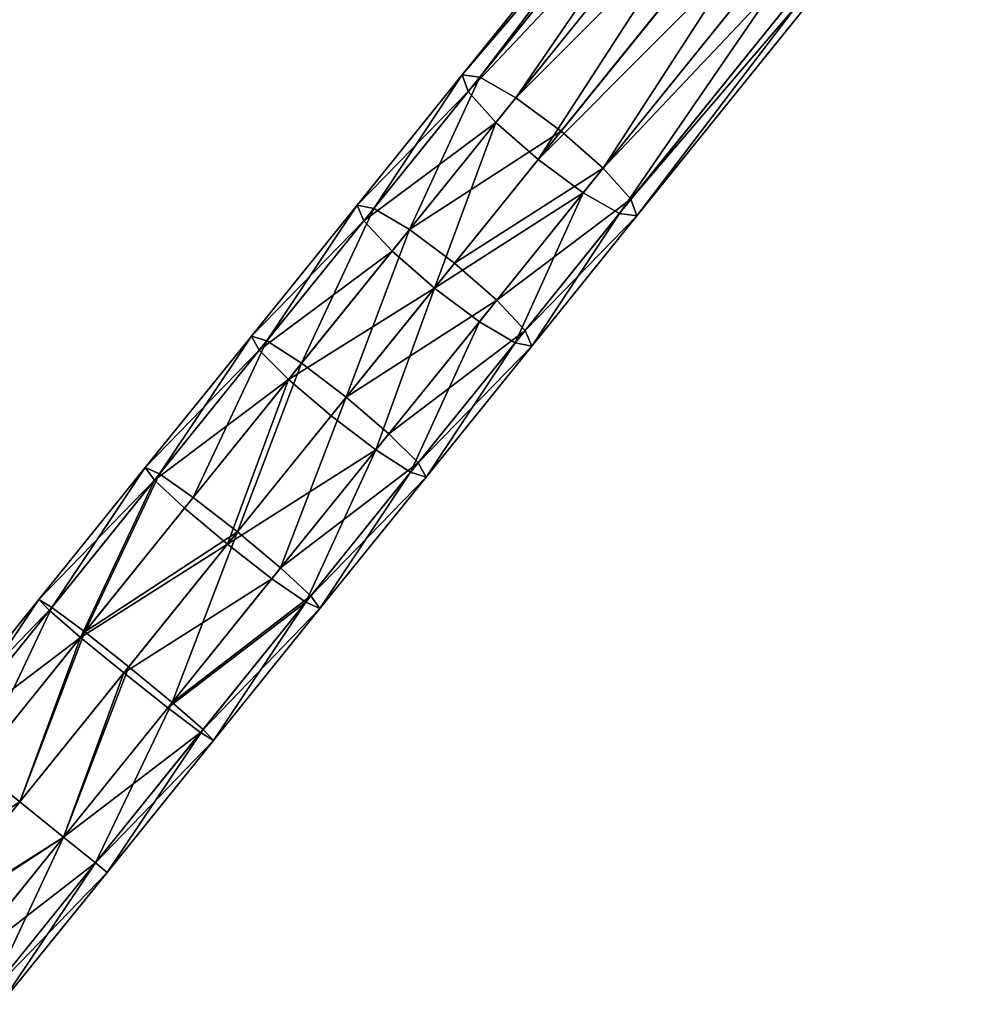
# Model space of a CAD drawing. Extents: x 61 to 680, y 107 to 1063.
# Tile 150 of 186: x 467 to 484, y 804 to 821. Entities that reach past the tile are written whole.
import ezdxf

# ---------------------------------------------------------------- set-up
doc = ezdxf.new("R2010")
doc.units = 0
doc.layers.get('0').update_dxf_attribs({"color": 13, "linetype": 'CONTINUOUS'})

# ---------------------------------------------------------------- blocks, each defined once
blk = doc.blocks.new('GROUP_7')
for p, q in [((306.244, 13.412, 2), (306.245, 13.145, 3)), ((309.339, 13.359, 2), (306.244, 13.412, 2)), ((309.33, 13.091, 1), (309.339, 13.359, 2)), ((309.339, 13.359, 2), (309.33, 13.091, 3)), ((312.43, 13.193, 2), (309.339, 13.359, 2)), ((312.411, 12.926, 1), (312.43, 13.193, 2)), ((312.43, 13.193, 2), (312.411, 12.926, 3)), ((315.513, 12.916, 2), (312.43, 13.193, 2)), ((306.245, 13.145, 3), (303.159, 13.088, 3)), ((306.245, 13.145, 3), (306.245, 12.415, 3.732)), ((309.33, 13.091, 1), (306.245, 13.145, 1)), ((309.33, 13.091, 3), (306.245, 13.145, 3)), ((309.304, 12.362, 0.268), (309.33, 13.091, 1)), ((309.33, 13.091, 3), (309.304, 12.362, 3.732)), ((312.411, 12.926, 1), (309.33, 13.091, 1)), ((312.411, 12.926, 3), (309.33, 13.091, 3)), ((312.359, 12.198, 0.268), (312.411, 12.926, 1)), ((312.411, 12.926, 3), (312.359, 12.198, 3.732)), ((315.484, 12.65, 1), (312.411, 12.926, 1)), ((315.484, 12.65, 3), (312.411, 12.926, 3)), ((315.484, 12.65, 1), (315.513, 12.916, 2)), ((315.513, 12.916, 2), (315.484, 12.65, 3)), ((318.584, 12.528, 2), (315.513, 12.916, 2)), ((315.406, 11.925, 0.268), (315.484, 12.65, 1)), ((315.484, 12.65, 3), (315.406, 11.925, 3.732)), ((318.546, 12.264, 1), (315.484, 12.65, 1)), ((318.546, 12.264, 3), (315.484, 12.65, 3)), ((318.546, 12.264, 1), (318.584, 12.528, 2)), ((318.584, 12.528, 2), (318.546, 12.264, 3)), ((321.608, 12.034, 2), (318.584, 12.528, 2)), ((306.245, 12.415, 3.732), (303.186, 12.358, 3.732)), ((306.245, 12.415, 3.732), (306.246, 11.418, 4)), ((309.304, 12.362, 0.268), (306.245, 12.415, 0.268)), ((309.304, 12.362, 3.732), (306.245, 12.415, 3.732)), ((309.269, 11.365), (309.304, 12.362, 0.268)), ((309.304, 12.362, 3.732), (309.269, 11.365, 4)), ((312.359, 12.198, 0.268), (309.304, 12.362, 0.268)), ((312.359, 12.198, 3.732), (309.304, 12.362, 3.732)), ((312.288, 11.204), (312.359, 12.198, 0.268)), ((312.359, 12.198, 3.732), (312.288, 11.204, 4)), ((315.406, 11.925, 0.268), (312.359, 12.198, 0.268)), ((315.406, 11.925, 3.732), (312.359, 12.198, 3.732)), ((318.441, 11.541, 0.268), (318.546, 12.264, 1)), ((318.546, 12.264, 3), (318.441, 11.541, 3.732)), ((321.565, 11.771, 1), (318.546, 12.264, 1)), ((321.565, 11.771, 3), (318.546, 12.264, 3)), ((321.565, 11.771, 1), (321.608, 12.034, 2)), ((321.608, 12.034, 2), (321.565, 11.771, 3)), ((331.078, 10.443, 2), (321.608, 12.034, 2)), ((315.299, 10.933), (315.406, 11.925, 0.268)), ((315.406, 11.925, 3.732), (315.299, 10.933, 4)), ((318.441, 11.541, 0.268), (315.406, 11.925, 0.268)), ((318.441, 11.541, 3.732), (315.406, 11.925, 3.732)), ((321.445, 11.051, 0.268), (321.565, 11.771, 1)), ((321.565, 11.771, 3), (321.445, 11.051, 3.732)), ((331.037, 10.179, 1), (321.565, 11.771, 1)), ((331.037, 10.179, 3), (321.565, 11.771, 3)), ((303.223, 11.362, 4), (306.246, 11.418, 4)), ((306.246, 11.418, 4), (306.246, 10.421, 3.732)), ((306.246, 11.418, 4), (309.269, 11.365, 4)), ((309.269, 11.365), (306.246, 11.418)), ((318.298, 10.554), (318.441, 11.541, 0.268)), ((318.441, 11.541, 3.732), (318.298, 10.554, 4)), ((321.445, 11.051, 0.268), (318.441, 11.541, 0.268)), ((321.445, 11.051, 3.732), (318.441, 11.541, 3.732)), ((309.269, 11.365, 4), (309.233, 10.369, 3.732)), ((309.233, 10.369, 0.268), (309.269, 11.365)), ((309.269, 11.365, 4), (312.288, 11.204, 4)), ((312.288, 11.204), (309.269, 11.365)), ((312.288, 11.204, 4), (312.216, 10.209, 3.732)), ((312.216, 10.209, 0.268), (312.288, 11.204)), ((312.288, 11.204, 4), (315.299, 10.933, 4)), ((315.299, 10.933), (312.288, 11.204)), ((315.299, 10.933, 4), (315.192, 9.942, 3.732)), ((315.192, 9.942, 0.268), (315.299, 10.933)), ((315.299, 10.933, 4), (318.298, 10.554, 4)), ((318.298, 10.554), (315.299, 10.933)), ((321.282, 10.067), (321.445, 11.051, 0.268)), ((321.445, 11.051, 3.732), (321.282, 10.067, 4)), ((330.925, 9.458, 0.268), (321.445, 11.051, 0.268)), ((330.925, 9.458, 3.732), (321.445, 11.051, 3.732)), ((318.298, 10.554, 4), (318.156, 9.567, 3.732)), ((318.156, 9.567, 0.268), (318.298, 10.554)), ((318.298, 10.554, 4), (321.282, 10.067, 4)), ((321.282, 10.067), (318.298, 10.554)), ((306.246, 10.421, 3.732), (303.259, 10.365, 3.732)), ((306.246, 10.421, 3.732), (306.247, 9.691, 3)), ((309.233, 10.369, 3.732), (306.246, 10.421, 3.732)), ((309.233, 10.369, 0.268), (306.246, 10.421, 0.268)), ((309.233, 10.369, 3.732), (309.207, 9.639, 3)), ((309.207, 9.639, 1), (309.233, 10.369, 0.268)), ((312.216, 10.209, 3.732), (309.233, 10.369, 3.732)), ((312.216, 10.209, 0.268), (309.233, 10.369, 0.268)), ((312.216, 10.209, 3.732), (312.164, 9.481, 3)), ((312.164, 9.481, 1), (312.216, 10.209, 0.268)), ((315.192, 9.942, 3.732), (312.216, 10.209, 3.732)), ((315.192, 9.942, 0.268), (312.216, 10.209, 0.268)), ((321.282, 10.067, 4), (321.119, 9.083, 3.732)), ((321.119, 9.083, 0.268), (321.282, 10.067)), ((321.282, 10.067, 4), (330.773, 8.472, 4)), ((330.773, 8.472), (321.282, 10.067)), ((315.192, 9.942, 3.732), (315.113, 9.216, 3)), ((315.113, 9.216, 1), (315.192, 9.942, 0.268)), ((318.156, 9.567, 3.732), (315.192, 9.942, 3.732)), ((318.156, 9.567, 0.268), (315.192, 9.942, 0.268)), ((306.247, 9.691, 3), (303.286, 9.636, 3)), ((306.247, 9.691, 3), (306.247, 9.424, 2)), ((306.247, 9.424, 2), (306.247, 9.691, 1)), ((309.207, 9.639, 3), (306.247, 9.691, 3)), ((309.207, 9.639, 1), (306.247, 9.691, 1)), ((309.207, 9.639, 3), (309.198, 9.372, 2)), ((309.198, 9.372, 2), (309.207, 9.639, 1)), ((312.164, 9.481, 3), (309.207, 9.639, 3)), ((312.164, 9.481, 1), (309.207, 9.639, 1)), ((312.164, 9.481, 3), (312.145, 9.214, 2)), ((312.145, 9.214, 2), (312.164, 9.481, 1)), ((315.113, 9.216, 3), (312.164, 9.481, 3)), ((315.113, 9.216, 1), (312.164, 9.481, 1)), ((318.156, 9.567, 3.732), (318.051, 8.845, 3)), ((318.051, 8.845, 1), (318.156, 9.567, 0.268)), ((321.119, 9.083, 3.732), (318.156, 9.567, 3.732)), ((321.119, 9.083, 0.268), (318.156, 9.567, 0.268)), ((306.247, 9.424, 2), (303.296, 9.369, 2)), ((309.198, 9.372, 2), (306.247, 9.424, 2)), ((312.145, 9.214, 2), (309.198, 9.372, 2)), ((315.085, 8.95, 2), (312.145, 9.214, 2)), ((315.113, 9.216, 3), (315.085, 8.95, 2)), ((315.085, 8.95, 2), (315.113, 9.216, 1)), ((318.051, 8.845, 3), (315.113, 9.216, 3)), ((318.051, 8.845, 1), (315.113, 9.216, 1)), ((321.119, 9.083, 3.732), (321, 8.363, 3)), ((321, 8.363, 1), (321.119, 9.083, 0.268)), ((330.621, 7.487, 3.732), (321.119, 9.083, 3.732)), ((330.621, 7.487, 0.268), (321.119, 9.083, 0.268)), ((318.013, 8.58, 2), (315.085, 8.95, 2)), ((318.051, 8.845, 3), (318.013, 8.58, 2)), ((318.013, 8.58, 2), (318.051, 8.845, 1)), ((321, 8.363, 3), (318.051, 8.845, 3)), ((321, 8.363, 1), (318.051, 8.845, 1)), ((320.957, 8.1, 2), (318.013, 8.58, 2)), ((321, 8.363, 3), (320.957, 8.1, 2)), ((320.957, 8.1, 2), (321, 8.363, 1)), ((330.51, 6.765, 3), (321, 8.363, 3)), ((330.51, 6.765, 1), (321, 8.363, 1)), ((330.469, 6.501, 2), (320.957, 8.1, 2))]:
    blk.add_line(p, q)
mesh = blk.add_polyface()
corners = [(303.15, 13.355, 2), (306.245, 13.145, 3), (306.244, 13.412, 2), (303.159, 13.088, 3)]
mesh.append_faces([[corners[k] for k in face] for face in [(0, 1, 2), (1, 0, 3)]], dxfattribs={"vtx0": -1})
mesh = blk.add_polyface()
corners = [(306.244, 13.412, 2), (309.33, 13.091, 1), (306.245, 13.145, 1), (309.339, 13.359, 2)]
mesh.append_faces([[corners[k] for k in face] for face in [(0, 1, 2), (1, 0, 3)]], dxfattribs={"vtx0": -1})
mesh = blk.add_polyface()
corners = [(306.245, 13.145, 3), (309.339, 13.359, 2), (306.244, 13.412, 2), (309.33, 13.091, 3)]
mesh.append_faces([[corners[k] for k in face] for face in [(0, 1, 2), (1, 0, 3)]], dxfattribs={"vtx0": -1})
mesh = blk.add_polyface()
corners = [(309.33, 13.091, 1), (312.43, 13.193, 2), (312.411, 12.926, 1), (309.339, 13.359, 2)]
mesh.append_faces([[corners[k] for k in face] for face in [(0, 1, 2), (1, 0, 3)]], dxfattribs={"vtx0": -1})
mesh = blk.add_polyface()
corners = [(309.33, 13.091, 3), (312.43, 13.193, 2), (309.339, 13.359, 2), (312.411, 12.926, 3)]
mesh.append_faces([[corners[k] for k in face] for face in [(0, 1, 2), (1, 0, 3)]], dxfattribs={"vtx0": -1})
mesh = blk.add_polyface()
corners = [(312.43, 13.193, 2), (315.484, 12.65, 1), (312.411, 12.926, 1), (315.513, 12.916, 2)]
mesh.append_faces([[corners[k] for k in face] for face in [(0, 1, 2), (1, 0, 3)]], dxfattribs={"vtx0": -1})
mesh = blk.add_polyface()
corners = [(312.411, 12.926, 3), (315.513, 12.916, 2), (312.43, 13.193, 2), (315.484, 12.65, 3)]
mesh.append_faces([[corners[k] for k in face] for face in [(0, 1, 2), (1, 0, 3)]], dxfattribs={"vtx0": -1})
mesh = blk.add_polyface()
corners = [(303.159, 13.088, 3), (306.245, 12.415, 3.732), (306.245, 13.145, 3), (303.186, 12.358, 3.732)]
mesh.append_faces([[corners[k] for k in face] for face in [(0, 1, 2), (1, 0, 3)]], dxfattribs={"vtx0": -1})
mesh = blk.add_polyface()
corners = [(306.245, 13.145, 1), (309.304, 12.362, 0.268), (306.245, 12.415, 0.268), (309.33, 13.091, 1)]
mesh.append_faces([[corners[k] for k in face] for face in [(0, 1, 2), (1, 0, 3)]], dxfattribs={"vtx0": -1})
mesh = blk.add_polyface()
corners = [(306.245, 12.415, 3.732), (309.33, 13.091, 3), (306.245, 13.145, 3), (309.304, 12.362, 3.732)]
mesh.append_faces([[corners[k] for k in face] for face in [(0, 1, 2), (1, 0, 3)]], dxfattribs={"vtx0": -1})
mesh = blk.add_polyface()
corners = [(309.33, 13.091, 1), (312.359, 12.198, 0.268), (309.304, 12.362, 0.268), (312.411, 12.926, 1)]
mesh.append_faces([[corners[k] for k in face] for face in [(0, 1, 2), (1, 0, 3)]], dxfattribs={"vtx0": -1})
mesh = blk.add_polyface()
corners = [(309.33, 13.091, 3), (312.359, 12.198, 3.732), (312.411, 12.926, 3), (309.304, 12.362, 3.732)]
mesh.append_faces([[corners[k] for k in face] for face in [(0, 1, 2), (1, 0, 3)]], dxfattribs={"vtx0": -1})
mesh = blk.add_polyface()
corners = [(312.411, 12.926, 1), (315.406, 11.925, 0.268), (312.359, 12.198, 0.268), (315.484, 12.65, 1)]
mesh.append_faces([[corners[k] for k in face] for face in [(0, 1, 2), (1, 0, 3)]], dxfattribs={"vtx0": -1})
mesh = blk.add_polyface()
corners = [(315.406, 11.925, 3.732), (312.411, 12.926, 3), (312.359, 12.198, 3.732), (315.484, 12.65, 3)]
mesh.append_faces([[corners[k] for k in face] for face in [(0, 1, 2), (1, 0, 3)]], dxfattribs={"vtx0": -1})
mesh = blk.add_polyface()
corners = [(315.513, 12.916, 2), (318.546, 12.264, 1), (315.484, 12.65, 1), (318.584, 12.528, 2)]
mesh.append_faces([[corners[k] for k in face] for face in [(0, 1, 2), (1, 0, 3)]], dxfattribs={"vtx0": -1})
mesh = blk.add_polyface()
corners = [(315.513, 12.916, 2), (318.546, 12.264, 3), (318.584, 12.528, 2), (315.484, 12.65, 3)]
mesh.append_faces([[corners[k] for k in face] for face in [(0, 1, 2), (1, 0, 3)]], dxfattribs={"vtx0": -1})
mesh = blk.add_polyface()
corners = [(315.484, 12.65, 1), (318.441, 11.541, 0.268), (315.406, 11.925, 0.268), (318.546, 12.264, 1)]
mesh.append_faces([[corners[k] for k in face] for face in [(0, 1, 2), (1, 0, 3)]], dxfattribs={"vtx0": -1})
mesh = blk.add_polyface()
corners = [(318.441, 11.541, 3.732), (315.484, 12.65, 3), (315.406, 11.925, 3.732), (318.546, 12.264, 3)]
mesh.append_faces([[corners[k] for k in face] for face in [(0, 1, 2), (1, 0, 3)]], dxfattribs={"vtx0": -1})
mesh = blk.add_polyface()
corners = [(318.546, 12.264, 1), (321.608, 12.034, 2), (321.565, 11.771, 1), (318.584, 12.528, 2)]
mesh.append_faces([[corners[k] for k in face] for face in [(0, 1, 2), (1, 0, 3)]], dxfattribs={"vtx0": -1})
mesh = blk.add_polyface()
corners = [(318.584, 12.528, 2), (321.565, 11.771, 3), (321.608, 12.034, 2), (318.546, 12.264, 3)]
mesh.append_faces([[corners[k] for k in face] for face in [(0, 1, 2), (1, 0, 3)]], dxfattribs={"vtx0": -1})
mesh = blk.add_polyface()
corners = [(303.223, 11.362, 4), (306.245, 12.415, 3.732), (303.186, 12.358, 3.732), (306.246, 11.418, 4)]
mesh.append_faces([[corners[k] for k in face] for face in [(0, 1, 2), (1, 0, 3)]], dxfattribs={"vtx0": -1})
mesh = blk.add_polyface()
corners = [(309.304, 12.362, 0.268), (306.246, 11.418), (306.245, 12.415, 0.268), (309.269, 11.365)]
mesh.append_faces([[corners[k] for k in face] for face in [(0, 1, 2), (1, 0, 3)]], dxfattribs={"vtx0": -1})
mesh = blk.add_polyface()
corners = [(306.246, 11.418, 4), (309.304, 12.362, 3.732), (306.245, 12.415, 3.732), (309.269, 11.365, 4)]
mesh.append_faces([[corners[k] for k in face] for face in [(0, 1, 2), (1, 0, 3)]], dxfattribs={"vtx0": -1})
mesh = blk.add_polyface()
corners = [(309.304, 12.362, 0.268), (312.288, 11.204), (309.269, 11.365), (312.359, 12.198, 0.268)]
mesh.append_faces([[corners[k] for k in face] for face in [(0, 1, 2), (1, 0, 3)]], dxfattribs={"vtx0": -1})
mesh = blk.add_polyface()
corners = [(312.288, 11.204, 4), (309.304, 12.362, 3.732), (309.269, 11.365, 4), (312.359, 12.198, 3.732)]
mesh.append_faces([[corners[k] for k in face] for face in [(0, 1, 2), (1, 0, 3)]], dxfattribs={"vtx0": -1})
mesh = blk.add_polyface()
corners = [(312.359, 12.198, 0.268), (315.299, 10.933), (312.288, 11.204), (315.406, 11.925, 0.268)]
mesh.append_faces([[corners[k] for k in face] for face in [(0, 1, 2), (1, 0, 3)]], dxfattribs={"vtx0": -1})
mesh = blk.add_polyface()
corners = [(315.299, 10.933, 4), (312.359, 12.198, 3.732), (312.288, 11.204, 4), (315.406, 11.925, 3.732)]
mesh.append_faces([[corners[k] for k in face] for face in [(0, 1, 2), (1, 0, 3)]], dxfattribs={"vtx0": -1})
mesh = blk.add_polyface()
corners = [(318.546, 12.264, 1), (321.445, 11.051, 0.268), (318.441, 11.541, 0.268), (321.565, 11.771, 1)]
mesh.append_faces([[corners[k] for k in face] for face in [(0, 1, 2), (1, 0, 3)]], dxfattribs={"vtx0": -1})
mesh = blk.add_polyface()
corners = [(321.445, 11.051, 3.732), (318.546, 12.264, 3), (318.441, 11.541, 3.732), (321.565, 11.771, 3)]
mesh.append_faces([[corners[k] for k in face] for face in [(0, 1, 2), (1, 0, 3)]], dxfattribs={"vtx0": -1})
mesh = blk.add_polyface()
corners = [(321.565, 11.771, 1), (331.078, 10.443, 2), (331.037, 10.179, 1), (321.608, 12.034, 2)]
mesh.append_faces([[corners[k] for k in face] for face in [(0, 1, 2), (1, 0, 3)]], dxfattribs={"vtx0": -1})
mesh = blk.add_polyface()
corners = [(321.565, 11.771, 3), (331.078, 10.443, 2), (321.608, 12.034, 2), (331.037, 10.179, 3)]
mesh.append_faces([[corners[k] for k in face] for face in [(0, 1, 2), (1, 0, 3)]], dxfattribs={"vtx0": -1})
mesh = blk.add_polyface()
corners = [(315.406, 11.925, 0.268), (318.298, 10.554), (315.299, 10.933), (318.441, 11.541, 0.268)]
mesh.append_faces([[corners[k] for k in face] for face in [(0, 1, 2), (1, 0, 3)]], dxfattribs={"vtx0": -1})
mesh = blk.add_polyface()
corners = [(318.298, 10.554, 4), (315.406, 11.925, 3.732), (315.299, 10.933, 4), (318.441, 11.541, 3.732)]
mesh.append_faces([[corners[k] for k in face] for face in [(0, 1, 2), (1, 0, 3)]], dxfattribs={"vtx0": -1})
mesh = blk.add_polyface()
corners = [(321.565, 11.771, 1), (330.925, 9.458, 0.268), (321.445, 11.051, 0.268), (331.037, 10.179, 1)]
mesh.append_faces([[corners[k] for k in face] for face in [(0, 1, 2), (1, 0, 3)]], dxfattribs={"vtx0": -1})
mesh = blk.add_polyface()
corners = [(330.925, 9.458, 3.732), (321.565, 11.771, 3), (321.445, 11.051, 3.732), (331.037, 10.179, 3)]
mesh.append_faces([[corners[k] for k in face] for face in [(0, 1, 2), (1, 0, 3)]], dxfattribs={"vtx0": -1})
mesh = blk.add_polyface()
corners = [(303.259, 10.365, 3.732), (306.246, 11.418, 4), (303.223, 11.362, 4), (306.246, 10.421, 3.732)]
mesh.append_faces([[corners[k] for k in face] for face in [(0, 1, 2), (1, 0, 3)]], dxfattribs={"vtx0": -1})
mesh = blk.add_polyface()
corners = [(306.246, 10.421, 3.732), (309.269, 11.365, 4), (306.246, 11.418, 4), (309.233, 10.369, 3.732)]
mesh.append_faces([[corners[k] for k in face] for face in [(0, 1, 2), (1, 0, 3)]], dxfattribs={"vtx0": -1})
mesh = blk.add_polyface()
corners = [(309.269, 11.365), (306.246, 10.421, 0.268), (306.246, 11.418), (309.233, 10.369, 0.268)]
mesh.append_faces([[corners[k] for k in face] for face in [(0, 1, 2), (1, 0, 3)]], dxfattribs={"vtx0": -1})
mesh = blk.add_polyface()
corners = [(318.441, 11.541, 0.268), (321.282, 10.067), (318.298, 10.554), (321.445, 11.051, 0.268)]
mesh.append_faces([[corners[k] for k in face] for face in [(0, 1, 2), (1, 0, 3)]], dxfattribs={"vtx0": -1})
mesh = blk.add_polyface()
corners = [(321.282, 10.067, 4), (318.441, 11.541, 3.732), (318.298, 10.554, 4), (321.445, 11.051, 3.732)]
mesh.append_faces([[corners[k] for k in face] for face in [(0, 1, 2), (1, 0, 3)]], dxfattribs={"vtx0": -1})
mesh = blk.add_polyface()
corners = [(312.216, 10.209, 3.732), (309.269, 11.365, 4), (309.233, 10.369, 3.732), (312.288, 11.204, 4)]
mesh.append_faces([[corners[k] for k in face] for face in [(0, 1, 2), (1, 0, 3)]], dxfattribs={"vtx0": -1})
mesh = blk.add_polyface()
corners = [(309.269, 11.365), (312.216, 10.209, 0.268), (309.233, 10.369, 0.268), (312.288, 11.204)]
mesh.append_faces([[corners[k] for k in face] for face in [(0, 1, 2), (1, 0, 3)]], dxfattribs={"vtx0": -1})
mesh = blk.add_polyface()
corners = [(315.192, 9.942, 3.732), (312.288, 11.204, 4), (312.216, 10.209, 3.732), (315.299, 10.933, 4)]
mesh.append_faces([[corners[k] for k in face] for face in [(0, 1, 2), (1, 0, 3)]], dxfattribs={"vtx0": -1})
mesh = blk.add_polyface()
corners = [(312.288, 11.204), (315.192, 9.942, 0.268), (312.216, 10.209, 0.268), (315.299, 10.933)]
mesh.append_faces([[corners[k] for k in face] for face in [(0, 1, 2), (1, 0, 3)]], dxfattribs={"vtx0": -1})
mesh = blk.add_polyface()
corners = [(318.156, 9.567, 3.732), (315.299, 10.933, 4), (315.192, 9.942, 3.732), (318.298, 10.554, 4)]
mesh.append_faces([[corners[k] for k in face] for face in [(0, 1, 2), (1, 0, 3)]], dxfattribs={"vtx0": -1})
mesh = blk.add_polyface()
corners = [(315.299, 10.933), (318.156, 9.567, 0.268), (315.192, 9.942, 0.268), (318.298, 10.554)]
mesh.append_faces([[corners[k] for k in face] for face in [(0, 1, 2), (1, 0, 3)]], dxfattribs={"vtx0": -1})
mesh = blk.add_polyface()
corners = [(321.445, 11.051, 0.268), (330.773, 8.472), (321.282, 10.067), (330.925, 9.458, 0.268)]
mesh.append_faces([[corners[k] for k in face] for face in [(0, 1, 2), (1, 0, 3)]], dxfattribs={"vtx0": -1})
mesh = blk.add_polyface()
corners = [(330.773, 8.472, 4), (321.445, 11.051, 3.732), (321.282, 10.067, 4), (330.925, 9.458, 3.732)]
mesh.append_faces([[corners[k] for k in face] for face in [(0, 1, 2), (1, 0, 3)]], dxfattribs={"vtx0": -1})
mesh = blk.add_polyface()
corners = [(321.119, 9.083, 3.732), (318.298, 10.554, 4), (318.156, 9.567, 3.732), (321.282, 10.067, 4)]
mesh.append_faces([[corners[k] for k in face] for face in [(0, 1, 2), (1, 0, 3)]], dxfattribs={"vtx0": -1})
mesh = blk.add_polyface()
corners = [(318.298, 10.554), (321.119, 9.083, 0.268), (318.156, 9.567, 0.268), (321.282, 10.067)]
mesh.append_faces([[corners[k] for k in face] for face in [(0, 1, 2), (1, 0, 3)]], dxfattribs={"vtx0": -1})
mesh = blk.add_polyface()
corners = [(306.247, 9.691, 3), (303.259, 10.365, 3.732), (303.286, 9.636, 3), (306.246, 10.421, 3.732)]
mesh.append_faces([[corners[k] for k in face] for face in [(0, 1, 2), (1, 0, 3)]], dxfattribs={"vtx0": -1})
mesh = blk.add_polyface()
corners = [(309.233, 10.369, 3.732), (306.247, 9.691, 3), (309.207, 9.639, 3), (306.246, 10.421, 3.732)]
mesh.append_faces([[corners[k] for k in face] for face in [(0, 1, 2), (1, 0, 3)]], dxfattribs={"vtx0": -1})
mesh = blk.add_polyface()
corners = [(309.207, 9.639, 1), (306.246, 10.421, 0.268), (309.233, 10.369, 0.268), (306.247, 9.691, 1)]
mesh.append_faces([[corners[k] for k in face] for face in [(0, 1, 2), (1, 0, 3)]], dxfattribs={"vtx0": -1})
mesh = blk.add_polyface()
corners = [(312.216, 10.209, 3.732), (309.207, 9.639, 3), (312.164, 9.481, 3), (309.233, 10.369, 3.732)]
mesh.append_faces([[corners[k] for k in face] for face in [(0, 1, 2), (1, 0, 3)]], dxfattribs={"vtx0": -1})
mesh = blk.add_polyface()
corners = [(312.216, 10.209, 0.268), (309.207, 9.639, 1), (309.233, 10.369, 0.268), (312.164, 9.481, 1)]
mesh.append_faces([[corners[k] for k in face] for face in [(0, 1, 2), (1, 0, 3)]], dxfattribs={"vtx0": -1})
mesh = blk.add_polyface()
corners = [(315.113, 9.216, 3), (312.216, 10.209, 3.732), (312.164, 9.481, 3), (315.192, 9.942, 3.732)]
mesh.append_faces([[corners[k] for k in face] for face in [(0, 1, 2), (1, 0, 3)]], dxfattribs={"vtx0": -1})
mesh = blk.add_polyface()
corners = [(312.216, 10.209, 0.268), (315.113, 9.216, 1), (312.164, 9.481, 1), (315.192, 9.942, 0.268)]
mesh.append_faces([[corners[k] for k in face] for face in [(0, 1, 2), (1, 0, 3)]], dxfattribs={"vtx0": -1})
mesh = blk.add_polyface()
corners = [(330.621, 7.487, 3.732), (321.282, 10.067, 4), (321.119, 9.083, 3.732), (330.773, 8.472, 4)]
mesh.append_faces([[corners[k] for k in face] for face in [(0, 1, 2), (1, 0, 3)]], dxfattribs={"vtx0": -1})
mesh = blk.add_polyface()
corners = [(321.282, 10.067), (330.621, 7.487, 0.268), (321.119, 9.083, 0.268), (330.773, 8.472)]
mesh.append_faces([[corners[k] for k in face] for face in [(0, 1, 2), (1, 0, 3)]], dxfattribs={"vtx0": -1})
mesh = blk.add_polyface()
corners = [(318.051, 8.845, 3), (315.192, 9.942, 3.732), (315.113, 9.216, 3), (318.156, 9.567, 3.732)]
mesh.append_faces([[corners[k] for k in face] for face in [(0, 1, 2), (1, 0, 3)]], dxfattribs={"vtx0": -1})
mesh = blk.add_polyface()
corners = [(315.192, 9.942, 0.268), (318.051, 8.845, 1), (315.113, 9.216, 1), (318.156, 9.567, 0.268)]
mesh.append_faces([[corners[k] for k in face] for face in [(0, 1, 2), (1, 0, 3)]], dxfattribs={"vtx0": -1})
mesh = blk.add_polyface()
corners = [(306.247, 9.691, 3), (303.296, 9.369, 2), (306.247, 9.424, 2), (303.286, 9.636, 3)]
mesh.append_faces([[corners[k] for k in face] for face in [(0, 1, 2), (1, 0, 3)]], dxfattribs={"vtx0": -1})
mesh = blk.add_polyface()
corners = [(306.247, 9.424, 2), (303.286, 9.636, 1), (306.247, 9.691, 1), (303.296, 9.369, 2)]
mesh.append_faces([[corners[k] for k in face] for face in [(0, 1, 2), (1, 0, 3)]], dxfattribs={"vtx0": -1})
mesh = blk.add_polyface()
corners = [(309.198, 9.372, 2), (306.247, 9.691, 3), (306.247, 9.424, 2), (309.207, 9.639, 3)]
mesh.append_faces([[corners[k] for k in face] for face in [(0, 1, 2), (1, 0, 3)]], dxfattribs={"vtx0": -1})
mesh = blk.add_polyface()
corners = [(309.207, 9.639, 1), (306.247, 9.424, 2), (306.247, 9.691, 1), (309.198, 9.372, 2)]
mesh.append_faces([[corners[k] for k in face] for face in [(0, 1, 2), (1, 0, 3)]], dxfattribs={"vtx0": -1})
mesh = blk.add_polyface()
corners = [(312.164, 9.481, 3), (309.198, 9.372, 2), (312.145, 9.214, 2), (309.207, 9.639, 3)]
mesh.append_faces([[corners[k] for k in face] for face in [(0, 1, 2), (1, 0, 3)]], dxfattribs={"vtx0": -1})
mesh = blk.add_polyface()
corners = [(312.145, 9.214, 2), (309.207, 9.639, 1), (312.164, 9.481, 1), (309.198, 9.372, 2)]
mesh.append_faces([[corners[k] for k in face] for face in [(0, 1, 2), (1, 0, 3)]], dxfattribs={"vtx0": -1})
mesh = blk.add_polyface()
corners = [(315.113, 9.216, 3), (312.145, 9.214, 2), (315.085, 8.95, 2), (312.164, 9.481, 3)]
mesh.append_faces([[corners[k] for k in face] for face in [(0, 1, 2), (1, 0, 3)]], dxfattribs={"vtx0": -1})
mesh = blk.add_polyface()
corners = [(315.113, 9.216, 1), (312.145, 9.214, 2), (312.164, 9.481, 1), (315.085, 8.95, 2)]
mesh.append_faces([[corners[k] for k in face] for face in [(0, 1, 2), (1, 0, 3)]], dxfattribs={"vtx0": -1})
mesh = blk.add_polyface()
corners = [(321, 8.363, 3), (318.156, 9.567, 3.732), (318.051, 8.845, 3), (321.119, 9.083, 3.732)]
mesh.append_faces([[corners[k] for k in face] for face in [(0, 1, 2), (1, 0, 3)]], dxfattribs={"vtx0": -1})
mesh = blk.add_polyface()
corners = [(318.156, 9.567, 0.268), (321, 8.363, 1), (318.051, 8.845, 1), (321.119, 9.083, 0.268)]
mesh.append_faces([[corners[k] for k in face] for face in [(0, 1, 2), (1, 0, 3)]], dxfattribs={"vtx0": -1})
mesh = blk.add_polyface()
corners = [(318.013, 8.58, 2), (315.113, 9.216, 3), (315.085, 8.95, 2), (318.051, 8.845, 3)]
mesh.append_faces([[corners[k] for k in face] for face in [(0, 1, 2), (1, 0, 3)]], dxfattribs={"vtx0": -1})
mesh = blk.add_polyface()
corners = [(318.013, 8.58, 2), (315.113, 9.216, 1), (318.051, 8.845, 1), (315.085, 8.95, 2)]
mesh.append_faces([[corners[k] for k in face] for face in [(0, 1, 2), (1, 0, 3)]], dxfattribs={"vtx0": -1})
mesh = blk.add_polyface()
corners = [(330.51, 6.765, 3), (321.119, 9.083, 3.732), (321, 8.363, 3), (330.621, 7.487, 3.732)]
mesh.append_faces([[corners[k] for k in face] for face in [(0, 1, 2), (1, 0, 3)]], dxfattribs={"vtx0": -1})
mesh = blk.add_polyface()
corners = [(321.119, 9.083, 0.268), (330.51, 6.765, 1), (321, 8.363, 1), (330.621, 7.487, 0.268)]
mesh.append_faces([[corners[k] for k in face] for face in [(0, 1, 2), (1, 0, 3)]], dxfattribs={"vtx0": -1})
mesh = blk.add_polyface()
corners = [(321, 8.363, 3), (318.013, 8.58, 2), (320.957, 8.1, 2), (318.051, 8.845, 3)]
mesh.append_faces([[corners[k] for k in face] for face in [(0, 1, 2), (1, 0, 3)]], dxfattribs={"vtx0": -1})
mesh = blk.add_polyface()
corners = [(321, 8.363, 1), (318.013, 8.58, 2), (318.051, 8.845, 1), (320.957, 8.1, 2)]
mesh.append_faces([[corners[k] for k in face] for face in [(0, 1, 2), (1, 0, 3)]], dxfattribs={"vtx0": -1})
mesh = blk.add_polyface()
corners = [(330.51, 6.765, 3), (320.957, 8.1, 2), (330.469, 6.501, 2), (321, 8.363, 3)]
mesh.append_faces([[corners[k] for k in face] for face in [(0, 1, 2), (1, 0, 3)]], dxfattribs={"vtx0": -1})
mesh = blk.add_polyface()
corners = [(330.51, 6.765, 1), (320.957, 8.1, 2), (321, 8.363, 1), (330.469, 6.501, 2)]
mesh.append_faces([[corners[k] for k in face] for face in [(0, 1, 2), (1, 0, 3)]], dxfattribs={"vtx0": -1})
blk = doc.blocks.new('GROUP_15')
at = {"extrusion": (0.778243, -0.627963, -5.97172e-16), "rotation": 360}
blk.add_blockref('GROUP_7', (26.955, 0, -1.577), dxfattribs=at)
blk = doc.blocks.new('GROUP_9')
blk.add_blockref('GROUP_15', (184.815, 441.263))

msp = doc.modelspace()

# ---------------------------------------------------------------- block references
msp.add_blockref('GROUP_9', (72.909, 107.246, -0.5))

doc.saveas('drawing.dxf')
